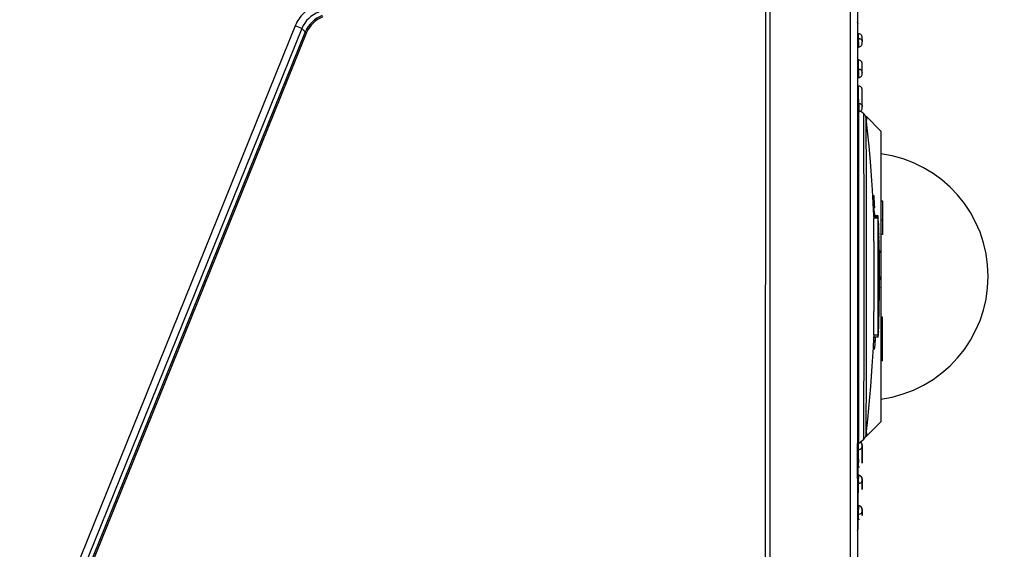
# Model space of a CAD drawing. Header units: millimetres. Extents: x 0 to 420, y 0 to 297.
# Tile 118 of 136: x 243 to 256, y 187 to 194. Entities that reach past the tile are written whole.
import ezdxf

# ---------------------------------------------------------------- set-up
doc = ezdxf.new("R2010")
doc.units = ezdxf.units.MM
doc.header["$LTSCALE"] = 23.1
doc.layers.get('0').update_dxf_attribs({"linetype": 'CONTINUOUS'})
doc.layers.add('02___PRT_ALL_AXES', color=7, linetype='CONTINUOUS')
doc.layers.add('DIM_PILOTEES', color=7, linetype='CONTINUOUS')
doc.styles.get("Standard").update_dxf_attribs({"font": 'txt', "width": 0.7})
doc.dimstyles.new('DIMSTYLE_8', dxfattribs={"dimtxt": 2.5, "dimasz": 3.5, "dimexe": 2, "dimexo": 0, "dimtad": 1, "dimdec": 1, "dimlfac": 5, "dimdsep": 46, "dimtxsty": 'Standard', "dimblk": '_FILLED', "dimblk1": '_FILLED', "dimblk2": '_FILLED', "dimcen": 0.09, "dimazin": 2, "dimtp": 0.3, "dimtm": 0.3, "dimtfac": 1, "dimtdec": 1, "dimtofl": 0, "dimtmove": 0, "dimatfit": 3, "dimldrblk": '_FILLED', "dimfxl": 0, "dimtolj": 1, "dimarcsym": 0})

# ---------------------------------------------------------------- blocks, each defined once
blk = doc.blocks.new('_FILLED')
at = {"color": 0, "linetype": 'ByBlock'}
blk.add_solid([(0, 0), (-1, 0.1429), (-1, -0.1429)], dxfattribs=at)
blk = doc.blocks.new('*D14')
at = {"layer": 'DIM_PILOTEES', "color": 2, "linetype": 'Continuous'}
for p, q in [((253.947, 199.612), (263.725, 199.647)), ((261.725, 199.639), (261.765, 188.385)), ((261.805, 177.131), (261.765, 188.385)), ((253.22, 177.1), (263.805, 177.138))]:
    blk.add_line(p, q, dxfattribs=at)
at = {"layer": 'DIM_PILOTEES', "color": 2, "linetype": 'Continuous', "xscale": 3.5, "yscale": 3.5, "zscale": 3.5}
for p, rotation in [((261.725, 199.639), 90.2032398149), ((261.805, 177.131), 270.2032398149)]:
    blk.add_blockref('_FILLED', p, dxfattribs=dict(at, rotation=rotation))
at = {"layer": 'DIM_PILOTEES', "color": 2, "linetype": 'Continuous', "insert": (264.89, 188.396), "char_height": 2.5, "width": 12.05357, "attachment_point": 2, "rotation": 270.2032, "line_spacing_factor": 0.9}
blk.add_mtext('{\\ftxt;\\W0.0001;\\H0.0001;\\~}{\\ftxt;\\W3.2142857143;\\H2.5; }{\\ftxt;\\W0.0001;\\H0.0001;\\~}', dxfattribs=at)

msp = doc.modelspace()

# ---------------------------------------------------------------- linework, layer by layer
at = {"color": 7, "linetype": 'Continuous'}
for p, q in [((253.1695, 177.3814), (253.1738, 196.1313)), ((254.3349, 195.8012), (254.3349, 177.1097)), ((254.4341, 195.7108), (254.4341, 177.2001)), ((253.2341, 177.1001), (253.2341, 195.5318)), ((246.6994, 193.8496), (242.9077, 184.4763)), ((246.7914, 193.8124), (242.9997, 184.4391)), ((246.8375, 193.7645), (243.0641, 184.4364)), ((246.8559, 193.757), (243.0826, 184.429)), ((246.7914, 193.8124), (246.6994, 193.8496)), ((246.7914, 193.8124), (246.8375, 193.7645)), ((246.8375, 193.7645), (246.8559, 193.757)), ((254.4415, 193.8783), (254.4415, 193.879)), ((254.4415, 193.8771), (254.4415, 193.8783)), ((254.4416, 193.8742), (254.4415, 193.8771)), ((254.4417, 193.8632), (254.4416, 193.8742)), ((254.4417, 193.8429), (254.4417, 193.8632)), ((254.4418, 193.8363), (254.4417, 193.8429)), ((254.4418, 193.8316), (254.4418, 193.8363)), ((254.4418, 193.8266), (254.4418, 193.8316)), ((254.4418, 193.8213), (254.4418, 193.8266)), ((254.4418, 193.8157), (254.4418, 193.8213)), ((254.4418, 193.8098), (254.4418, 193.8157)), ((254.4504, 193.7388), (254.4404, 193.7388)), ((254.4516, 193.675), (254.4416, 193.675)), ((254.4421, 193.666), (254.442, 193.7035)), ((254.4438, 191.6724), (254.4421, 193.6659)), ((254.4516, 193.675), (254.4514, 193.6945)), ((254.4516, 193.675), (254.4516, 193.6495)), ((254.4517, 193.6279), (254.4516, 193.6046)), ((254.5006, 193.6883), (254.5006, 193.6895)), ((254.5007, 193.687), (254.5006, 193.6883)), ((254.5007, 193.6855), (254.5007, 193.687)), ((254.5008, 193.6831), (254.5007, 193.6855)), ((254.5009, 193.6792), (254.5008, 193.6831)), ((254.501, 193.6717), (254.5009, 193.6792)), ((254.5013, 193.6547), (254.501, 193.6717)), ((254.5013, 193.6547), (254.5016, 193.626)), ((254.5016, 193.6062), (254.5016, 193.6142)), ((254.4416, 193.5562), (254.4516, 193.5562)), ((254.5015, 193.6063), (254.5016, 193.6062)), ((254.4504, 193.379), (254.4404, 193.379)), ((254.4519, 193.2531), (254.4419, 193.2531)), ((254.4519, 193.2531), (254.452, 193.1786)), ((254.5006, 193.3282), (254.5005, 193.3295)), ((254.5007, 193.327), (254.5006, 193.3282)), ((254.5007, 193.3248), (254.5007, 193.327)), ((254.5008, 193.3214), (254.5007, 193.3248)), ((254.5009, 193.3161), (254.5008, 193.3214)), ((254.5011, 193.3047), (254.5009, 193.3161)), ((254.5014, 193.2742), (254.5011, 193.3047)), ((254.5017, 193.2352), (254.5014, 193.2742)), ((254.5019, 193.2052), (254.5017, 193.2352)), ((254.5019, 193.2039), (254.5019, 193.2052)), ((254.4419, 193.1357), (254.4519, 193.1357)), ((254.5019, 193.1856), (254.5019, 193.1928)), ((254.5019, 193.186), (254.5019, 193.1856)), ((254.4504, 193.019), (254.4426, 193.019)), ((254.5006, 192.9681), (254.5005, 192.9694)), ((254.5006, 192.9666), (254.5006, 192.9681)), ((254.5007, 192.9642), (254.5006, 192.9666)), ((254.5008, 192.9601), (254.5007, 192.9642)), ((254.5009, 192.9522), (254.5008, 192.9601)), ((254.5012, 192.9328), (254.5009, 192.9522)), ((254.5017, 192.8681), (254.5012, 192.9328)), ((254.4518, 192.9002), (254.4517, 192.9134)), ((254.4524, 192.7834), (254.4518, 192.9002)), ((254.5018, 192.8553), (254.5017, 192.8681)), ((254.5018, 192.8417), (254.5018, 192.8553)), ((254.5019, 192.8272), (254.5018, 192.8417)), ((254.502, 192.8172), (254.5019, 192.8272)), ((254.502, 192.8068), (254.502, 192.8172)), ((254.5021, 192.7961), (254.502, 192.8068)), ((254.4423, 192.6687), (254.4523, 192.6687)), ((254.4424, 192.7834), (254.4523, 192.7834)), ((254.4523, 192.6641), (254.4522, 192.6699)), ((254.4523, 192.7834), (254.4524, 192.7042)), ((254.5225, 192.6371), (254.477, 192.6776)), ((254.5225, 192.636), (254.4777, 192.6759)), ((254.5022, 192.7679), (254.5021, 192.7794)), ((254.5022, 192.7561), (254.5022, 192.7679)), ((254.5023, 192.738), (254.5022, 192.7561)), ((254.5023, 192.7363), (254.5023, 192.7378)), ((254.5023, 192.7195), (254.5023, 192.7186)), ((254.5225, 192.637), (254.5225, 192.6371)), ((254.5485, 192.6001), (254.5464, 192.6051)), ((254.548, 192.6001), (254.5581, 192.6001)), ((254.7581, 192.4001), (254.5581, 192.6001)), ((254.5581, 192.6001), (254.5581, 192.5488)), ((254.7581, 192.4001), (254.7581, 188.4001)), ((254.4549, 191.7303), (254.4541, 192.209)), ((254.4549, 191.718), (254.4549, 191.7303)), ((254.4549, 191.7136), (254.4549, 191.718)), ((254.455, 191.6734), (254.4549, 191.7137)), ((254.6654, 191.5084), (254.6477, 191.5084)), ((254.674, 191.3503), (254.6563, 191.3503)), ((254.6592, 191.3504), (254.6623, 191.3298)), ((254.6592, 191.3504), (254.6623, 191.3298)), ((254.7581, 191.4401), (254.7781, 191.4401)), ((254.7781, 191.4401), (254.7781, 190.9763)), ((254.6632, 191.2035), (254.661, 191.2036)), ((254.6632, 191.2035), (254.661, 191.2036)), ((254.7218, 191.2333), (254.6618, 191.2333)), ((254.662, 191.2333), (254.6619, 191.237)), ((254.7221, 191.2212), (254.662, 191.2212)), ((254.662, 191.2212), (254.6622, 191.214)), ((254.6622, 191.214), (254.6626, 191.203)), ((254.7211, 191.2012), (254.6632, 191.2035)), ((254.6757, 191.2352), (254.6759, 191.2333)), ((254.7214, 191.1011), (254.7211, 191.2012)), ((254.7221, 191.2212), (254.722, 191.2233)), ((254.7221, 191.2212), (254.722, 191.2233)), ((254.7222, 191.2176), (254.7221, 191.2212)), ((254.7225, 191.2066), (254.7222, 191.2176)), ((254.7228, 191.1993), (254.7225, 191.2066)), ((254.7781, 191.1728), (254.7581, 191.1728)), ((254.7218, 190.8794), (254.7214, 191.1011)), ((254.7243, 191.1588), (254.7241, 191.165)), ((254.7251, 191.1404), (254.7243, 191.1588)), ((254.7268, 191.0961), (254.7244, 191.0961)), ((254.7282, 191.0616), (254.7245, 191.0616)), ((254.7255, 191.1281), (254.7251, 191.1404)), ((254.7255, 191.1281), (254.7266, 191.1015)), ((254.7266, 191.1015), (254.7271, 191.0903)), ((254.7278, 191.0731), (254.7271, 191.0903)), ((254.7285, 191.0549), (254.7278, 191.0731)), ((254.7299, 191.022), (254.7246, 191.022)), ((254.7306, 191.0046), (254.7247, 191.0046)), ((254.7311, 190.9945), (254.7247, 190.9945)), ((254.7312, 190.9918), (254.7247, 190.9918)), ((254.7305, 190.983), (254.7247, 190.983)), ((254.7247, 190.9687), (254.7315, 190.9687)), ((254.7327, 190.9245), (254.7248, 190.9245)), ((254.7325, 190.9217), (254.7248, 190.9217)), ((254.7335, 190.9016), (254.7248, 190.9016)), ((254.7248, 190.9003), (254.7249, 190.8799)), ((254.7302, 190.9918), (254.7305, 190.983)), ((254.7307, 191.0029), (254.7306, 191.0046)), ((254.7323, 190.9393), (254.7315, 190.9687)), ((254.7327, 190.9245), (254.7323, 190.9393)), ((254.7325, 190.9217), (254.7325, 190.9222)), ((254.7781, 190.9763), (254.7581, 190.9763)), ((254.6616, 190.8827), (254.6618, 190.399)), ((254.7219, 190.7928), (254.7218, 190.8794)), ((254.7219, 190.7867), (254.7219, 190.7928)), ((254.722, 190.399), (254.7219, 190.7867)), ((254.7335, 190.8895), (254.7249, 190.8895)), ((254.7249, 190.8799), (254.7249, 190.8269)), ((254.732, 190.8793), (254.7249, 190.8797)), ((254.732, 190.8793), (254.7249, 190.8797)), ((254.7249, 190.8269), (254.725, 190.7479)), ((254.7321, 190.7856), (254.732, 190.8793)), ((254.7324, 190.399), (254.7321, 190.7856)), ((254.7336, 190.8859), (254.7335, 190.8895)), ((254.7344, 190.8389), (254.7338, 190.8676)), ((254.7347, 190.827), (254.7344, 190.8389)), ((254.7352, 190.8025), (254.7347, 190.827)), ((254.7355, 190.791), (254.7352, 190.8025)), ((254.7361, 190.7644), (254.7355, 190.791)), ((254.7361, 190.7644), (254.7366, 190.7414)), ((254.725, 190.7479), (254.7252, 190.399)), ((254.7369, 190.7299), (254.7342, 190.7299)), ((254.7378, 190.6903), (254.7342, 190.6903)), ((254.7383, 190.6728), (254.7343, 190.6728)), ((254.7386, 190.6628), (254.7343, 190.6628)), ((254.7387, 190.66), (254.7343, 190.66)), ((254.7378, 190.6513), (254.7343, 190.6513)), ((254.7385, 190.637), (254.7343, 190.637)), ((254.7366, 190.7414), (254.7371, 190.7231)), ((254.7378, 190.6513), (254.7377, 190.66)), ((254.7383, 190.6711), (254.7383, 190.6728)), ((254.7383, 190.6711), (254.7383, 190.6728)), ((254.7387, 190.6219), (254.7385, 190.637)), ((254.7387, 190.6219), (254.7386, 190.6294)), ((254.7382, 190.6195), (254.7343, 190.6195)), ((254.5264, 190.399), (254.5264, 190.4394)), ((254.5592, 190.399), (254.5592, 190.4383)), ((254.6619, 190.399), (254.6616, 189.9154)), ((254.7219, 190.0113), (254.722, 190.399)), ((254.7252, 190.399), (254.725, 190.0502)), ((254.7322, 190.0187), (254.7324, 190.399)), ((254.7395, 190.399), (254.7395, 190.3541)), ((254.7395, 190.399), (254.7395, 190.3541)), ((254.7388, 190.2263), (254.7343, 190.2263)), ((254.7344, 190.3541), (254.7395, 190.3541)), ((254.7396, 190.2602), (254.7344, 190.2602)), ((254.7393, 190.2482), (254.7344, 190.2482)), ((254.7388, 190.2207), (254.7388, 190.2263)), ((254.7393, 190.2482), (254.7391, 190.2409)), ((254.7396, 190.3504), (254.7395, 190.3541)), ((254.7396, 190.3504), (254.7395, 190.3541)), ((254.7396, 190.2583), (254.7396, 190.2602)), ((254.7396, 190.2583), (254.7396, 190.2602)), ((254.7401, 190.2949), (254.7402, 190.3037)), ((254.7401, 190.2949), (254.7402, 190.3037)), ((254.7384, 190.1919), (254.7343, 190.1919)), ((254.7384, 190.1919), (254.7385, 190.2036)), ((254.7385, 190.2036), (254.7388, 190.2207)), ((254.7218, 189.9172), (254.7219, 190.0052)), ((254.7219, 190.0052), (254.7219, 190.0113)), ((254.725, 190.0502), (254.7249, 189.9712)), ((254.7249, 189.9712), (254.7249, 189.9177)), ((254.732, 189.9249), (254.7321, 190.0111)), ((254.7321, 190.0111), (254.7322, 190.0187)), ((254.7353, 189.9567), (254.7355, 189.9646)), ((254.7353, 189.9567), (254.7355, 189.9646)), ((254.7355, 189.9646), (254.7356, 189.9713)), ((254.7356, 190.015), (254.7363, 190.0474)), ((254.7357, 190.0088), (254.7356, 190.015)), ((254.7357, 190.0088), (254.7356, 190.015)), ((254.7214, 189.6969), (254.7218, 189.9172)), ((254.7248, 189.8978), (254.7244, 189.6775)), ((254.7249, 189.9177), (254.7248, 189.8978)), ((254.7329, 189.8945), (254.7248, 189.8945)), ((254.7319, 189.8602), (254.7248, 189.8602)), ((254.7249, 189.918), (254.732, 189.9183)), ((254.7337, 189.9165), (254.7249, 189.9165)), ((254.7319, 189.8602), (254.7322, 189.8717)), ((254.732, 189.9183), (254.732, 189.925)), ((254.7322, 189.8717), (254.7328, 189.8888)), ((254.7328, 189.8888), (254.7329, 189.8945)), ((254.7329, 189.8945), (254.7332, 189.9019)), ((254.7341, 189.9285), (254.7348, 189.9423)), ((254.7342, 189.9265), (254.7343, 189.9285)), ((254.7342, 189.9265), (254.7343, 189.9285)), ((254.7781, 189.8401), (254.7581, 189.8401)), ((254.7781, 189.2401), (254.7781, 189.8401)), ((254.7211, 189.5968), (254.7214, 189.6969)), ((254.7272, 189.7143), (254.726, 189.6833)), ((254.7272, 189.7143), (254.726, 189.6833)), ((254.7204, 189.5648), (254.6604, 189.5648)), ((254.661, 189.5945), (254.6633, 189.5945)), ((254.6612, 189.5447), (254.6633, 189.5944)), ((254.6633, 189.5945), (254.7211, 189.5968)), ((254.68, 189.5648), (254.6779, 189.5168)), ((254.6798, 189.5591), (254.6779, 189.5168)), ((254.7254, 189.6436), (254.725, 189.6329)), ((254.6598, 189.5168), (254.6779, 189.5168)), ((254.6639, 189.3979), (254.6539, 189.3979)), ((254.7781, 189.2401), (254.7581, 189.2401)), ((254.7581, 188.4001), (254.5581, 188.2001)), ((254.549, 188.2001), (254.5581, 188.2001)), ((254.5581, 188.2483), (254.5581, 188.2001)), ((254.4404, 188.099), (254.4341, 188.099)), ((254.4388, 187.1332), (254.438, 188.0991)), ((254.4384, 188.0992), (254.4384, 188.0949)), ((254.4384, 188.0949), (254.4384, 188.082)), ((254.4384, 188.082), (254.4385, 188.0157)), ((254.4404, 188.0991), (254.4518, 188.0991)), ((254.4484, 188.0993), (254.4484, 188.0949)), ((254.4484, 188.0442), (254.4484, 188.0949)), ((254.4518, 188.0991), (254.5225, 188.162)), ((254.484, 188.1192), (254.4784, 188.1228)), ((254.4917, 188.1113), (254.484, 188.1192)), ((254.4986, 188.0671), (254.4985, 188.0807)), ((254.4985, 188.0746), (254.4985, 188.0804)), ((254.4985, 188.0798), (254.4985, 188.0796)), ((254.4985, 188.0796), (254.4985, 188.0786)), ((254.4985, 188.0786), (254.4986, 188.0741)), ((254.4986, 188.0741), (254.4986, 188.0597)), ((254.4987, 188.0507), (254.4986, 188.0671)), ((254.4986, 188.0597), (254.4989, 187.9994)), ((254.5023, 188.0805), (254.5011, 188.0913)), ((254.5022, 188.0597), (254.5023, 188.0741)), ((254.5022, 188.0225), (254.5023, 188.0612)), ((254.5023, 188.0796), (254.5023, 188.0805)), ((254.5023, 188.0741), (254.5023, 188.0796)), ((254.5023, 188.077), (254.5023, 188.0746)), ((254.5023, 188.0629), (254.5023, 188.0614)), ((254.5023, 188.0612), (254.5023, 188.0614)), ((254.4485, 188.0157), (254.4385, 188.0157)), ((254.4385, 188.0157), (254.4389, 187.9316)), ((254.4389, 187.9316), (254.439, 187.8978)), ((254.4485, 188.0157), (254.4484, 188.0442)), ((254.4488, 187.9445), (254.4485, 188.0157)), ((254.449, 187.899), (254.4488, 187.9445)), ((254.4987, 188.0352), (254.4987, 188.0507)), ((254.4988, 188.0136), (254.4987, 188.0352)), ((254.4989, 187.9941), (254.4988, 188.0136)), ((254.4989, 187.9994), (254.4989, 187.9964)), ((254.4989, 187.9964), (254.4993, 187.935)), ((254.499, 187.9763), (254.4989, 187.9941)), ((254.4991, 187.955), (254.499, 187.9763)), ((254.4994, 187.9095), (254.4991, 187.955)), ((254.4993, 187.935), (254.4993, 187.9329)), ((254.5014, 187.8957), (254.5017, 187.9395)), ((254.5017, 187.9395), (254.5019, 187.9615)), ((254.5019, 187.9615), (254.502, 187.9865)), ((254.502, 187.9865), (254.5021, 188.0002)), ((254.5021, 188.0002), (254.5022, 188.0225)), ((254.4491, 187.8858), (254.449, 187.899)), ((254.4501, 187.7868), (254.4494, 187.8397)), ((254.4997, 187.8795), (254.4994, 187.9095)), ((254.4996, 187.8883), (254.4996, 187.8876)), ((254.4997, 187.8869), (254.5, 187.8605)), ((254.4999, 187.8658), (254.4997, 187.8795)), ((254.5, 187.8601), (254.4999, 187.8658)), ((254.5001, 187.857), (254.5, 187.8601)), ((254.5002, 187.8553), (254.5001, 187.857)), ((254.5002, 187.8546), (254.5002, 187.8553)), ((254.5002, 187.8542), (254.5002, 187.8546)), ((254.4489, 187.6635), (254.4389, 187.6635)), ((254.4404, 187.7801), (254.4504, 187.7801)), ((254.4426, 187.7801), (254.4425, 187.6635)), ((254.4489, 187.6495), (254.4488, 187.6204)), ((254.4388, 187.6438), (254.4388, 187.6328)), ((254.4388, 187.6328), (254.4389, 187.5459)), ((254.4389, 187.5459), (254.4489, 187.546)), ((254.4389, 187.5459), (254.4389, 187.5393)), ((254.4389, 187.5393), (254.4397, 187.4518)), ((254.4488, 187.5772), (254.4488, 187.6204)), ((254.4488, 187.5772), (254.4489, 187.546)), ((254.4489, 187.5397), (254.4489, 187.546)), ((254.499, 187.5986), (254.4989, 187.6137)), ((254.4989, 187.6131), (254.4989, 187.6119)), ((254.4989, 187.6064), (254.4989, 187.6131)), ((254.4989, 187.6119), (254.499, 187.6055)), ((254.4989, 187.594), (254.4989, 187.6064)), ((254.499, 187.6055), (254.4993, 187.5607)), ((254.4993, 187.5584), (254.499, 187.5986)), ((254.4996, 187.5275), (254.4993, 187.5595)), ((254.4998, 187.5088), (254.4996, 187.5275)), ((254.4997, 187.5224), (254.4997, 187.5212)), ((254.4997, 187.5212), (254.4997, 187.5199)), ((254.4997, 187.5199), (254.5, 187.4991)), ((254.5019, 187.6135), (254.5007, 187.6244)), ((254.5019, 187.594), (254.5012, 187.5014)), ((254.5015, 187.5595), (254.5019, 187.6055)), ((254.5015, 187.5343), (254.5019, 187.5937)), ((254.5019, 187.6135), (254.5019, 187.609)), ((254.5019, 187.6131), (254.5019, 187.6135)), ((254.5019, 187.6055), (254.5019, 187.6131)), ((254.5019, 187.609), (254.5019, 187.6064)), ((254.5019, 187.5952), (254.5019, 187.594)), ((254.5019, 187.5937), (254.5019, 187.594)), ((254.4404, 187.4201), (254.4504, 187.4201)), ((254.4423, 187.4201), (254.4422, 187.243)), ((254.5, 187.5014), (254.4998, 187.5088)), ((254.5001, 187.4979), (254.5, 187.5014)), ((254.5001, 187.496), (254.5001, 187.4979)), ((254.5001, 187.4951), (254.5001, 187.496)), ((254.5002, 187.4945), (254.5001, 187.4951)), ((254.4493, 187.243), (254.4393, 187.243)), ((254.4392, 187.2074), (254.4393, 187.1241)), ((254.4493, 187.1241), (254.4393, 187.1241)), ((254.4492, 187.2252), (254.4492, 187.1945)), ((254.4492, 187.1566), (254.4492, 187.1945)), ((254.4493, 187.1241), (254.4492, 187.1566)), ((254.4498, 187.0762), (254.4493, 187.1241)), ((254.4994, 187.1832), (254.4993, 187.1934)), ((254.4993, 187.1849), (254.4993, 187.1929)), ((254.4993, 187.1732), (254.4993, 187.1849)), ((254.4997, 187.1582), (254.4994, 187.1832)), ((254.4996, 187.1595), (254.4997, 187.1581)), ((254.4998, 187.1465), (254.4997, 187.1582)), ((254.4997, 187.1581), (254.4997, 187.1567)), ((254.4997, 187.1567), (254.5, 187.1387)), ((254.5, 187.1407), (254.4998, 187.1465)), ((254.5, 187.1381), (254.5, 187.1407)), ((254.5001, 187.1362), (254.5, 187.1381)), ((254.5001, 187.1354), (254.5001, 187.1362)), ((254.5002, 187.1348), (254.5001, 187.1354)), ((254.5016, 187.193), (254.5004, 187.2038)), ((254.5008, 187.1373), (254.5012, 187.1581)), ((254.5014, 187.1532), (254.5016, 187.1732)), ((254.5015, 187.1928), (254.5016, 187.193)), ((254.5016, 187.193), (254.5016, 187.1877)), ((254.5016, 187.1877), (254.5016, 187.1849)), ((254.4404, 187.0603), (254.4504, 187.0603)), ((254.442, 187.0461), (254.4416, 186.9348)), ((254.4418, 186.9848), (254.4418, 186.9906)), ((254.4418, 186.9793), (254.4418, 186.9848)), ((254.4418, 186.9742), (254.4418, 186.9793)), ((254.4418, 186.9693), (254.4418, 186.9742)), ((254.442, 187.0598), (254.442, 187.0461)), ((254.4504, 187.0601), (254.4504, 187.0603)), ((254.4394, 186.9201), (254.4415, 186.9201)), ((254.4415, 186.9209), (254.4417, 186.9459)), ((254.4416, 186.9348), (254.4416, 186.9239)), ((254.4417, 186.9526), (254.4418, 186.9584)), ((254.4417, 186.9459), (254.4417, 186.9526)), ((254.4418, 186.9647), (254.4418, 186.9693)), ((254.4418, 186.9584), (254.4418, 186.9647))]:
    msp.add_line(p, q, dxfattribs=at)
for points in [[(254.4415, 193.879), (254.4415, 193.8793), (254.4415, 193.8796), (254.4415, 193.8799), (254.4414, 193.8805), (254.4413, 193.8814), (254.4411, 193.8829), (254.4404, 193.8853), (254.4394, 193.8879), (254.4378, 193.8906), (254.4357, 193.8931), (254.4341, 193.8945)], [(254.4419, 193.8005), (254.4419, 193.8037), (254.4418, 193.8098)], [(254.4419, 193.7905), (254.4419, 193.7939), (254.4419, 193.8005)], [(254.4419, 193.7799), (254.4419, 193.7835), (254.4419, 193.7905)], [(254.4419, 193.7686), (254.4419, 193.7724), (254.4419, 193.7799)], [(254.442, 193.7527), (254.442, 193.7567), (254.4419, 193.7608), (254.4419, 193.7686)], [(254.442, 193.7357), (254.442, 193.74), (254.442, 193.7443), (254.442, 193.7527)], [(254.442, 193.7176), (254.442, 193.7222), (254.442, 193.7268), (254.442, 193.7357)], [(254.442, 193.7035), (254.442, 193.7083), (254.442, 193.7176)], [(254.5006, 193.6895), (254.5005, 193.6902), (254.5005, 193.6908), (254.5004, 193.6915), (254.5004, 193.6923), (254.5003, 193.6932), (254.5002, 193.6942), (254.5, 193.6957), (254.4997, 193.6977), (254.4989, 193.701), (254.4973, 193.7062), (254.4945, 193.7126), (254.4898, 193.7198), (254.4832, 193.7268), (254.4746, 193.7327), (254.4642, 193.737), (254.4525, 193.739), (254.4504, 193.739)], [(254.4516, 193.5561), (254.4544, 193.5562), (254.4644, 193.5578)], [(254.4644, 193.5578), (254.4742, 193.5616), (254.4833, 193.5675), (254.4909, 193.5753), (254.4967, 193.5847), (254.5004, 193.5953), (254.5016, 193.6061)], [(254.5005, 193.3295), (254.5005, 193.3301), (254.5005, 193.3307), (254.5004, 193.3313), (254.5004, 193.332), (254.5003, 193.3329), (254.5002, 193.3338), (254.5001, 193.3352), (254.4998, 193.3371), (254.4991, 193.3402), (254.4976, 193.3454), (254.4948, 193.352), (254.4901, 193.3594), (254.4833, 193.3667), (254.4746, 193.3727), (254.4644, 193.377), (254.453, 193.3789), (254.4504, 193.379)], [(254.4519, 193.1356), (254.4548, 193.1357), (254.4647, 193.1373)], [(254.4647, 193.1373), (254.4746, 193.141), (254.4836, 193.1469), (254.4913, 193.1548), (254.4971, 193.1642), (254.5007, 193.1748), (254.5019, 193.1856)], [(254.5005, 192.9694), (254.5005, 192.9701), (254.5005, 192.9708), (254.5004, 192.9715), (254.5003, 192.9724), (254.5003, 192.9735), (254.5001, 192.9751), (254.4997, 192.9777), (254.4988, 192.9815), (254.4969, 192.9873), (254.4937, 192.994), (254.4889, 193.0009), (254.4823, 193.0075), (254.474, 193.0131), (254.464, 193.0171), (254.4529, 193.019), (254.4504, 193.019)], [(254.5021, 192.7794), (254.5021, 192.785), (254.5021, 192.7961)], [(254.4523, 192.6686), (254.4551, 192.6687), (254.4651, 192.6703)], [(254.4651, 192.6703), (254.475, 192.6741), (254.484, 192.68), (254.4917, 192.6878), (254.4975, 192.6972), (254.5011, 192.7078), (254.5023, 192.7186)], [(254.5464, 192.6051), (254.5414, 192.6144), (254.535, 192.6238), (254.5272, 192.6327), (254.5225, 192.6371)], [(254.5555, 192.5725), (254.5552, 192.5746), (254.5543, 192.5799), (254.5528, 192.5866), (254.5502, 192.5948), (254.5465, 192.6039), (254.5414, 192.6133), (254.535, 192.6226), (254.5272, 192.6316), (254.5225, 192.636)], [(254.6619, 191.237), (254.6534, 191.4099), (254.6429, 191.5904), (254.6299, 191.7818), (254.6142, 191.9822), (254.5956, 192.1901), (254.574, 192.4047), (254.5554, 192.5725)], [(254.5607, 188.2718), (254.578, 188.4306), (254.5936, 188.586), (254.6075, 188.7376), (254.6198, 188.8846), (254.6307, 189.0268), (254.6401, 189.1636), (254.6483, 189.2954), (254.6552, 189.4224), (254.6612, 189.5447)], [(254.5225, 188.162), (254.526, 188.1653), (254.5336, 188.1737), (254.54, 188.1825), (254.5452, 188.1915), (254.5492, 188.2005), (254.5521, 188.2088), (254.5539, 188.2159), (254.5549, 188.2215), (254.5554, 188.2249), (254.5607, 188.2718)], [(254.4931, 188.1031), (254.4924, 188.1045), (254.4916, 188.1059), (254.4907, 188.1073), (254.4898, 188.1087), (254.4888, 188.1101), (254.4878, 188.1115), (254.4867, 188.1128), (254.4855, 188.1141), (254.4843, 188.1155), (254.483, 188.1167), (254.4816, 188.118), (254.4802, 188.1192), (254.4787, 188.1204), (254.4771, 188.1215), (254.477, 188.1216)], [(254.5011, 188.0913), (254.4975, 188.1019), (254.4917, 188.1113)], [(254.4985, 188.0807), (254.4985, 188.0813), (254.4985, 188.0823), (254.4984, 188.0835), (254.4983, 188.0848), (254.4982, 188.0861), (254.498, 188.0875), (254.4978, 188.0888), (254.4976, 188.0902), (254.4973, 188.0916), (254.4969, 188.093), (254.4965, 188.0945), (254.4961, 188.0959), (254.4956, 188.0974), (254.4951, 188.0988), (254.4945, 188.1002), (254.4938, 188.1017), (254.4931, 188.1031)], [(254.5002, 187.8542), (254.5002, 187.8541), (254.5002, 187.8541), (254.5002, 187.8542)], [(254.4989, 187.6137), (254.4989, 187.6145), (254.4989, 187.6155), (254.4988, 187.6167), (254.4987, 187.618), (254.4986, 187.6194), (254.4984, 187.6207), (254.4982, 187.6221), (254.4979, 187.6235), (254.4976, 187.625), (254.4972, 187.6264), (254.4968, 187.6279), (254.4964, 187.6294), (254.4958, 187.6308), (254.4953, 187.6323), (254.4947, 187.6338), (254.494, 187.6352), (254.4933, 187.6367), (254.4925, 187.6381), (254.4916, 187.6395), (254.4907, 187.641), (254.4898, 187.6424), (254.4888, 187.6438), (254.4877, 187.6451), (254.4865, 187.6465), (254.4853, 187.6478), (254.484, 187.6492), (254.4827, 187.6504), (254.4812, 187.6517), (254.4797, 187.6529), (254.4782, 187.6541), (254.4765, 187.6552), (254.4748, 187.6563), (254.4731, 187.6573), (254.4712, 187.6583), (254.4693, 187.6592), (254.4674, 187.66), (254.4654, 187.6608), (254.4633, 187.6614), (254.4612, 187.662), (254.459, 187.6625), (254.4568, 187.6629), (254.4545, 187.6632), (254.4522, 187.6634), (254.4498, 187.6635), (254.4489, 187.6635)], [(254.4504, 187.7801), (254.4526, 187.7802), (254.4637, 187.782)], [(254.4836, 187.6522), (254.4746, 187.6581), (254.4647, 187.6619), (254.4548, 187.6635), (254.4519, 187.6635)], [(254.5007, 187.6244), (254.4971, 187.635), (254.4913, 187.6444), (254.4836, 187.6522)], [(254.5002, 187.4944), (254.5002, 187.4943), (254.5002, 187.4943), (254.5002, 187.4943), (254.5002, 187.4945)], [(254.4993, 187.1933), (254.4993, 187.1941), (254.4992, 187.195), (254.4992, 187.1964), (254.499, 187.1979), (254.4989, 187.1994), (254.4986, 187.2009), (254.4984, 187.2025), (254.498, 187.2041), (254.4977, 187.2057), (254.4972, 187.2073), (254.4967, 187.2089), (254.4961, 187.2105), (254.4955, 187.2121), (254.4948, 187.2136), (254.4941, 187.2152), (254.4933, 187.2168), (254.4924, 187.2184), (254.4914, 187.2199), (254.4904, 187.2214), (254.4894, 187.2229), (254.4882, 187.2244), (254.487, 187.2258), (254.4858, 187.2272), (254.4844, 187.2286), (254.483, 187.2299), (254.4816, 187.2312), (254.48, 187.2324), (254.4785, 187.2336), (254.4768, 187.2347), (254.4751, 187.2358), (254.4733, 187.2368), (254.4715, 187.2378), (254.4696, 187.2387), (254.4676, 187.2395), (254.4656, 187.2403), (254.4635, 187.2409), (254.4614, 187.2415), (254.4592, 187.242), (254.457, 187.2424), (254.4547, 187.2427), (254.4524, 187.2429), (254.4501, 187.243), (254.4493, 187.243)], [(254.4833, 187.2317), (254.4742, 187.2376), (254.4644, 187.2413), (254.4544, 187.2429), (254.4516, 187.243)], [(254.5004, 187.2038), (254.4967, 187.2144), (254.4909, 187.2238), (254.4833, 187.2317)], [(254.5002, 187.1346), (254.5002, 187.1347), (254.5002, 187.1348)], [(254.4418, 186.9906), (254.4419, 186.9936), (254.4419, 186.9999)], [(254.4419, 187.032), (254.4419, 187.0359), (254.442, 187.0441)], [(254.4419, 187.0205), (254.4419, 187.0242), (254.4419, 187.032)], [(254.4419, 187.0098), (254.4419, 187.0133), (254.4419, 187.0205)], [(254.4419, 186.9999), (254.4419, 187.0031), (254.4419, 187.0098)], [(254.442, 187.0441), (254.442, 187.0484), (254.442, 187.0527), (254.442, 187.0603)], [(254.4504, 187.0601), (254.4522, 187.0602), (254.4635, 187.0619)], [(254.4373, 186.9079), (254.4389, 186.9104), (254.4402, 186.913)]]:
    msp.add_lwpolyline(points, dxfattribs=at)
for centre, radius, start, end in [((247.159, 193.664), 0.3964, 109.74427, 158.01682), ((244.4854, 193.632), 9.9662, 359.97675, 0.10079), ((254.134, 193.6238), 0.3675, 0.18052, 0.34305), ((250.2802, 193.616), 4.2213, 359.97576, 0.12088), ((251.1514, 193.1962), 3.3506, 359.94209, 0.13238), ((250.4294, 192.7287), 4.0729, 359.94114, 0.10576), ((253.7802, 192.7235), 0.7221, 359.6133, 0.08302), ((235.7691, 190.3996), 18.9288, 2.87906, 3.35807), ((247.3336, 190.2457), 7.4085, 7.67492, 8.41418), ((156.1064, 190.8339), 98.5552, 0.02841, 0.214965), ((252.9011, 191.1886), 1.7612, 1.0633, 1.45471), ((252.9005, 191.1873), 1.8219, 1.12932, 1.44464), ((167.2983, 190.8148), 87.4265, 0.056004, 0.200339), ((244.7469, 190.6339), 9.9905, 2.22636, 2.41505), ((251.358, 190.8648), 3.3755, 2.37226, 2.66887), ((250.7246, 190.783), 4.0109, 2.65116, 2.85925), ((253.4175, 190.9411), 1.3147, 2.32631, 2.69286), ((254.6249, 190.9876), 0.1064, 2.2248, 3.68914), ((252.9667, 190.8876), 1.7668, 0.06109, 0.45117), ((244.7526, 190.4764), 9.9875, 1.22703, 1.41551), ((251.3679, 190.5921), 3.3714, 1.37304, 1.66984), ((250.7259, 190.521), 4.0141, 1.68651, 1.86041), ((253.4525, 190.6331), 1.2865, 1.3222, 1.69499), ((254.6399, 190.658), 0.0988, 1.1701, 2.74569), ((235.7155, 190.399), 19.024, 0.00005, 0.66399), ((-531.3418, 190.1614), 785.7975, 359.8855175, 0.0173276), ((247.5811, 190.3778), 7.1594, 358.7872, 358.90433), ((253.4639, 190.3102), 1.2763, 357.75684, 358.42522), ((252.9713, 190.3059), 1.7689, 358.12992, 358.45654), ((253.4654, 190.3101), 1.2749, 359.71332, 1.81061), ((253.4652, 190.3101), 1.275, 358.42523, 359.31723), ((235.6786, 190.3996), 19.0609, 358.9412, 359.37564), ((253.4641, 189.9937), 1.2717, 357.68256, 358.33346), ((253.4595, 189.9938), 1.2764, 358.98974, 0.67559), ((110.4477, 190.0612), 144.214, 359.814591, 359.942106), ((235.6922, 190.3999), 19.0474, 357.93717, 358.37643), ((247.5789, 190.1709), 7.1593, 357.84723, 357.96358), ((253.4485, 189.6843), 1.2776, 359.06251, 359.95506), ((253.441, 189.6848), 1.285, 354.63974, 355.52456), ((253.4437, 189.6846), 1.2823, 355.52303, 357.68933), ((253.4532, 189.6842), 1.2729, 358.17077, 359.06244), ((254.5493, 193.1478), 3.7516, 271.59722, 271.74935), ((257.5671, 188.07), 3.0686, 179.9151, 180.1617), ((254.0294, 188.077), 0.4729, 359.99904, 0.42231), ((250.4294, 188.0704), 4.0729, 359.89424, 0.05886), ((269.4335, 188.0328), 14.9346, 180.38325, 180.55503), ((275.5267, 188.0142), 21.088, 180.31619, 180.53197), ((274.934, 188.0059), 20.4853, 180.33607, 180.46497), ((255.3876, 187.8779), 0.8878, 181.12322, 181.26096), ((254.4542, 187.6125), 0.0478, 46.2809, 52.88832), ((268.2723, 187.6577), 13.7735, 180.2651, 180.65022), ((265.2222, 187.6434), 10.7232, 180.45415, 180.64643), ((245.7366, 187.6248), 8.7652, 359.32276, 359.5735), ((251.1514, 187.603), 3.3506, 359.86762, 0.05791), ((255.128, 187.5132), 0.6282, 181.28561, 181.5073), ((309.3453, 187.1425), 54.9065, 180.00971, 180.19791), ((263.2003, 187.2007), 8.7614, 180.50092, 180.73241), ((263.1031, 187.2678), 8.6041, 180.50854, 180.72094), ((261.6436, 187.2325), 7.1446, 180.4757, 180.75587), ((255.0923, 187.1533), 0.5924, 181.41272, 181.54944), ((254.924, 187.1488), 0.4241, 181.54568, 181.76711), ((247.4753, 187.2511), 7.0265, 359.24194, 359.52472), ((250.2802, 187.1831), 4.2213, 359.87912, 0.02424), ((254.134, 187.1754), 0.3675, 359.65695, 359.81948), ((254.4209, 186.9204), 0.0206, 330.19727, 344.77272)]:
    msp.add_arc(centre, radius, start, end, dxfattribs=at)
for points, knots in [([(246.9915, 194.1305), (246.9269, 194.1073), (246.8052, 194.0327), (246.7255, 193.9141), (246.6994, 193.8496)], [0, 0, 0, 0, 0.4968281, 1, 1, 1, 1]), ([(254.4421, 193.6659), (254.4421, 193.6666), (254.4409, 193.6703), (254.437, 193.672), (254.4342, 193.6729)], [0, 0, 0, 0, 0.189352, 1, 1, 1, 1]), ([(254.4514, 193.6945), (254.4513, 193.7009), (254.4511, 193.712), (254.451, 193.7249), (254.4507, 193.7322), (254.4508, 193.736), (254.4504, 193.7375), (254.4507, 193.739), (254.4504, 193.739)], [0, 0, 0, 0, 0.4365982, 0.7490787, 0.858628, 0.9369757, 0.9840788, 1, 1, 1, 1]), ([(254.4643, 193.6734), (254.4746, 193.6707), (254.4939, 193.6585), (254.5015, 193.6369), (254.5016, 193.6264)], [0, 0, 0, 0, 0.5023849, 1, 1, 1, 1]), ([(254.4516, 193.6046), (254.4516, 193.5982), (254.4515, 193.5867), (254.452, 193.5716), (254.4509, 193.5621), (254.4521, 193.5572), (254.4516, 193.5562)], [0, 0, 0, 0, 0.3952915, 0.7180229, 0.9267819, 1, 1, 1, 1]), ([(254.4519, 193.2531), (254.4518, 193.2714), (254.4517, 193.2969), (254.4514, 193.3283), (254.4513, 193.3461), (254.4508, 193.3596), (254.4513, 193.3703), (254.4499, 193.3748), (254.4511, 193.379), (254.4504, 193.379)], [0, 0, 0, 0, 0.4355075, 0.6072815, 0.7481881, 0.8580675, 0.9367605, 0.9841119, 1, 1, 1, 1]), ([(254.4519, 193.2531), (254.4646, 193.2531), (254.4906, 193.2435), (254.5018, 193.2177), (254.5019, 193.2055)], [0, 0, 0, 0, 0.5073589, 1, 1, 1, 1]), ([(254.452, 193.1786), (254.452, 193.1729), (254.4517, 193.1626), (254.4526, 193.1489), (254.4509, 193.1411), (254.4527, 193.1363), (254.4519, 193.1357)], [0, 0, 0, 0, 0.4011982, 0.7231035, 0.9292181, 1, 1, 1, 1]), ([(254.4517, 192.9134), (254.4516, 192.9287), (254.4515, 192.9502), (254.4512, 192.9765), (254.4512, 192.9915), (254.4508, 193.0027), (254.4512, 193.0118), (254.45, 193.0155), (254.451, 193.019), (254.4504, 193.019)], [0, 0, 0, 0, 0.4358888, 0.6077377, 0.7486029, 0.85837, 0.9369256, 0.9841602, 1, 1, 1, 1]), ([(254.4524, 192.7042), (254.4524, 192.6994), (254.4525, 192.6907), (254.4522, 192.6809), (254.4525, 192.6743), (254.4519, 192.6719), (254.4531, 192.6686), (254.4523, 192.6687)], [0, 0, 0, 0, 0.4079695, 0.7282832, 0.8462347, 0.9316396, 1, 1, 1, 1]), ([(254.4523, 192.7834), (254.4649, 192.7834), (254.4906, 192.7747), (254.5023, 192.7496), (254.5023, 192.7378)], [0, 0, 0, 0, 0.5159956, 1, 1, 1, 1]), ([(254.4541, 192.209), (254.454, 192.2623), (254.4535, 192.414), (254.4533, 192.5657), (254.4523, 192.6641)], [0, 0, 0, 0, 0.3515703, 1, 1, 1, 1]), ([(254.5264, 190.4394), (254.5264, 190.5828), (254.5264, 190.8637), (254.5262, 191.2711), (254.5259, 191.5927), (254.5255, 191.8299), (254.5253, 191.9888), (254.525, 192.1327), (254.5247, 192.2603), (254.5244, 192.3704), (254.5241, 192.4621), (254.5238, 192.5264), (254.5235, 192.568), (254.5234, 192.5916), (254.5229, 192.6099), (254.5235, 192.6236), (254.522, 192.631), (254.5232, 192.6354), (254.5225, 192.636)], [0, 0, 0, 0, 0.1958495, 0.3836742, 0.5563932, 0.6350896, 0.7076405, 0.7733236, 0.8315871, 0.8819124, 0.9237809, 0.9567361, 0.9697954, 0.9805454, 0.9889634, 0.9950266, 0.9987126, 1, 1, 1, 1]), ([(254.5592, 190.4383), (254.5592, 190.709), (254.5591, 191.1017), (254.5586, 191.6017), (254.5582, 191.9193), (254.5576, 192.1809), (254.5572, 192.3592), (254.5565, 192.4669), (254.5565, 192.5195), (254.5556, 192.5525), (254.556, 192.5681), (254.5555, 192.5725)], [0, 0, 0, 0, 0.3805082, 0.5521255, 0.702809, 0.8268448, 0.9198638, 0.953523, 0.9782168, 0.993768, 1, 1, 1, 1]), ([(254.4438, 191.6724), (254.4438, 191.6591), (254.4425, 191.6048), (254.4379, 191.5506), (254.4341, 191.5098)], [0, 0, 0, 0, 0.245142, 1, 1, 1, 1]), ([(254.4556, 190.399), (254.4556, 190.5112), (254.4556, 190.936), (254.4553, 191.3607), (254.455, 191.6734)], [0, 0, 0, 0, 0.2640287, 1, 1, 1, 1]), ([(254.5225, 188.162), (254.5233, 188.1627), (254.522, 188.1672), (254.5235, 188.1747), (254.5229, 188.1887), (254.5234, 188.2075), (254.5235, 188.2317), (254.5238, 188.2741), (254.5241, 188.34), (254.5244, 188.4337), (254.5247, 188.5463), (254.525, 188.6766), (254.5253, 188.8236), (254.5256, 188.9856), (254.5259, 189.2274), (254.5262, 189.5547), (254.5264, 189.9686), (254.5264, 190.2537), (254.5264, 190.399)], [0, 0, 0, 0, 0.0012927, 0.0049956, 0.011087, 0.019544, 0.0303434, 0.0434622, 0.0765651, 0.1186084, 0.16912, 0.2275726, 0.2934389, 0.3661469, 0.4449488, 0.6176726, 0.8051029, 1, 1, 1, 1]), ([(254.5555, 188.2255), (254.556, 188.23), (254.5556, 188.2459), (254.5565, 188.2796), (254.5565, 188.3333), (254.5572, 188.4433), (254.5576, 188.6256), (254.5582, 188.8927), (254.5586, 189.2166), (254.5591, 189.7251), (254.5592, 190.1242), (254.5592, 190.399)], [0, 0, 0, 0, 0.0062153, 0.0218001, 0.046575, 0.0803594, 0.1737092, 0.2981102, 0.449068, 0.6207229, 1, 1, 1, 1]), ([(254.6779, 189.5168), (254.6772, 189.5017), (254.6755, 189.4738), (254.6726, 189.4407), (254.6699, 189.4195), (254.668, 189.4081), (254.6663, 189.4022), (254.6649, 189.3979), (254.6639, 189.3979)], [0, 0, 0, 0, 0.3771608, 0.6990895, 0.8230735, 0.9157602, 0.9750425, 1, 1, 1, 1]), ([(254.452, 188.1078), (254.453, 188.1587), (254.4531, 188.3199), (254.4539, 188.481), (254.4541, 188.5913)], [0, 0, 0, 0, 0.315677, 1, 1, 1, 1]), ([(254.4517, 188.099), (254.4522, 188.0995), (254.4512, 188.1031), (254.452, 188.1056), (254.452, 188.1078)], [0, 0, 0, 0, 0.259819, 1, 1, 1, 1]), ([(254.4996, 187.8678), (254.4995, 187.8788), (254.499, 187.9434), (254.4987, 188.0079), (254.4985, 188.0614)], [0, 0, 0, 0, 0.1715619, 1, 1, 1, 1]), ([(254.5023, 188.0614), (254.5022, 188.0402), (254.5019, 187.9757), (254.5016, 187.9112), (254.5012, 187.8678)], [0, 0, 0, 0, 0.3273987, 1, 1, 1, 1]), ([(254.5012, 187.8875), (254.5013, 187.8975), (254.5018, 187.9549), (254.502, 188.0123), (254.5022, 188.0597)], [0, 0, 0, 0, 0.1749628, 1, 1, 1, 1]), ([(254.4917, 188.0385), (254.4851, 188.0281), (254.4694, 188.0177), (254.4528, 188.0157), (254.4485, 188.0157)], [0, 0, 0, 0, 0.7397207, 1, 1, 1, 1]), ([(254.4396, 187.8184), (254.4397, 187.8128), (254.4401, 187.8036), (254.4394, 187.7906), (254.4411, 187.7853), (254.4396, 187.7801), (254.4404, 187.7801)], [0, 0, 0, 0, 0.436545, 0.7490671, 0.9370311, 1, 1, 1, 1]), ([(254.4504, 187.7801), (254.4499, 187.7801), (254.4509, 187.7837), (254.4501, 187.7851), (254.4501, 187.7868)], [0, 0, 0, 0, 0.2511535, 1, 1, 1, 1]), ([(254.5012, 187.8678), (254.5011, 187.8552), (254.5004, 187.805), (254.4998, 187.8552), (254.4996, 187.8678)], [0, 0, 0, 0, 0.5000078, 1, 1, 1, 1]), ([(254.5001, 187.8584), (254.5001, 187.8566), (254.5007, 187.8542), (254.4997, 187.8511), (254.5011, 187.8498), (254.5002, 187.8548), (254.501, 187.8579), (254.5007, 187.8708), (254.5011, 187.88), (254.5012, 187.8875)], [0, 0, 0, 0, 0.1148565, 0.1739406, 0.1783051, 0.2313925, 0.3402645, 0.5047728, 1, 1, 1, 1]), ([(254.4389, 187.6635), (254.4384, 187.6651), (254.4397, 187.6505), (254.4389, 187.6487), (254.4388, 187.6438)], [0, 0, 0, 0, 0.2545314, 1, 1, 1, 1]), ([(254.4489, 187.6635), (254.4483, 187.6625), (254.4497, 187.6574), (254.4489, 187.653), (254.4489, 187.6495)], [0, 0, 0, 0, 0.2563718, 1, 1, 1, 1]), ([(254.4972, 187.5817), (254.4944, 187.5717), (254.4814, 187.5528), (254.4596, 187.546), (254.4489, 187.546)], [0, 0, 0, 0, 0.4935374, 1, 1, 1, 1]), ([(254.4499, 187.4342), (254.4498, 187.4398), (254.4493, 187.475), (254.4491, 187.5101), (254.4489, 187.5397)], [0, 0, 0, 0, 0.1589514, 1, 1, 1, 1]), ([(254.5001, 187.4966), (254.5001, 187.4946), (254.5001, 187.4879), (254.5011, 187.4961), (254.5007, 187.5047), (254.5011, 187.515), (254.5012, 187.5212)], [0, 0, 0, 0, 0.1685926, 0.2239087, 0.5014758, 1, 1, 1, 1]), ([(254.4397, 187.4518), (254.4397, 187.4472), (254.4401, 187.4396), (254.4395, 187.4288), (254.4409, 187.4244), (254.4398, 187.4201), (254.4404, 187.4201)], [0, 0, 0, 0, 0.4363677, 0.7488788, 0.9369169, 1, 1, 1, 1]), ([(254.4504, 187.4201), (254.4501, 187.4201), (254.4505, 187.422), (254.4499, 187.424), (254.4501, 187.4288), (254.4499, 187.4322), (254.4499, 187.4342)], [0, 0, 0, 0, 0.0633012, 0.2511681, 0.5635258, 1, 1, 1, 1]), ([(254.5012, 187.5014), (254.501, 187.491), (254.5004, 187.4493), (254.4998, 187.491), (254.4997, 187.5014)], [0, 0, 0, 0, 0.500014, 1, 1, 1, 1]), ([(254.4393, 187.243), (254.4384, 187.246), (254.4404, 187.2195), (254.4392, 187.2161), (254.4392, 187.2074)], [0, 0, 0, 0, 0.266492, 1, 1, 1, 1]), ([(254.4493, 187.243), (254.4489, 187.2415), (254.4498, 187.2354), (254.4492, 187.2296), (254.4492, 187.2252)], [0, 0, 0, 0, 0.2609747, 1, 1, 1, 1]), ([(254.5016, 187.1732), (254.5014, 187.1528), (254.5014, 187.0827), (254.4998, 187.1295), (254.4997, 187.1383)], [0, 0, 0, 0, 0.6991347, 1, 1, 1, 1]), ([(254.5001, 187.1357), (254.5001, 187.1339), (254.5005, 187.1263), (254.5007, 187.135), (254.5008, 187.1373)], [0, 0, 0, 0, 0.4336714, 1, 1, 1, 1]), ([(254.4396, 187.0887), (254.4397, 187.0846), (254.44, 187.0777), (254.4396, 187.0681), (254.4408, 187.0641), (254.4398, 187.0603), (254.4404, 187.0603)], [0, 0, 0, 0, 0.4372814, 0.7496616, 0.9371688, 1, 1, 1, 1]), ([(254.4504, 187.0602), (254.4498, 187.0614), (254.4506, 187.0671), (254.4499, 187.0723), (254.4498, 187.0762)], [0, 0, 0, 0, 0.2686728, 1, 1, 1, 1]), ([(254.4394, 186.9201), (254.4387, 186.9201), (254.4402, 186.9246), (254.4386, 186.9292), (254.4394, 186.9403), (254.4391, 186.9481), (254.4391, 186.9529)], [0, 0, 0, 0, 0.0643907, 0.2549908, 0.5680995, 1, 1, 1, 1]), ([(254.4416, 186.9239), (254.4415, 186.9229), (254.4411, 186.9222), (254.4418, 186.9201), (254.4415, 186.9201)], [0, 0, 0, 0, 0.7481822, 1, 1, 1, 1])]:
    msp.add_open_spline(points, degree=3, knots=knots, dxfattribs=at)
for points in [[(247.0712, 193.9892), (246.9695, 193.9526), (246.8781, 193.8646), (246.8375, 193.7645)], [(247.0779, 193.9705), (246.9813, 193.9357), (246.8944, 193.8522), (246.8559, 193.757)], [(254.4342, 193.8945), (254.4373, 193.8919), (254.4397, 193.8881), (254.4408, 193.8842)], [(254.4408, 193.8842), (254.4412, 193.8825), (254.4415, 193.8808), (254.4415, 193.879)], [(254.4516, 193.675), (254.4559, 193.675), (254.4602, 193.6744), (254.4643, 193.6734)], [(254.5006, 188.0913), (254.4983, 188.0991), (254.4936, 188.1065), (254.4876, 188.112)], [(254.4985, 188.0614), (254.4985, 188.0534), (254.496, 188.0452), (254.4917, 188.0385)], [(254.5023, 188.0796), (254.5023, 188.0836), (254.5017, 188.0875), (254.5006, 188.0913)], [(254.5002, 187.6254), (254.4979, 187.6335), (254.4933, 187.6412), (254.4872, 187.6471)], [(254.4989, 187.594), (254.4989, 187.5898), (254.4983, 187.5857), (254.4972, 187.5817)], [(254.5019, 187.6131), (254.5019, 187.6173), (254.5013, 187.6214), (254.5002, 187.6254)], [(254.4342, 187.1276), (254.4363, 187.1287), (254.4388, 187.1308), (254.4388, 187.1332)], [(254.4846, 187.1385), (254.4755, 187.1296), (254.462, 187.1241), (254.4493, 187.1241)], [(254.4869, 187.2275), (254.4833, 187.231), (254.4792, 187.2339), (254.4748, 187.2362)], [(254.4976, 187.1607), (254.4953, 187.1524), (254.4907, 187.1445), (254.4846, 187.1385)], [(254.4998, 187.2053), (254.4976, 187.2136), (254.493, 187.2215), (254.4869, 187.2275)], [(254.4993, 187.1732), (254.4993, 187.169), (254.4987, 187.1647), (254.4976, 187.1607)], [(254.5015, 187.1928), (254.5015, 187.197), (254.501, 187.2013), (254.4998, 187.2053)], [(254.4394, 186.9201), (254.4394, 186.9153), (254.4374, 186.9102), (254.4341, 186.9066)], [(254.4342, 186.9047), (254.436, 186.9062), (254.4376, 186.9081), (254.4388, 186.9101)], [(254.4408, 186.9149), (254.4412, 186.9166), (254.4415, 186.9184), (254.4415, 186.9201)]]:
    msp.add_open_spline(points, degree=3, dxfattribs=at)
at = {"layer": '02___PRT_ALL_AXES', "color": 7, "linetype": 'Continuous'}
msp.add_arc((254.5309, 190.4001), 1.7031, 277.67776, 82.32224, dxfattribs=at)

# ---------------------------------------------------------------- dimensions: what is measured, and where the dimension line sits
at = {"layer": 'DIM_PILOTEES', "color": 2, "linetype": 'Continuous'}
dim = msp.add_linear_dim(base=(261.8046, 177.1306), p1=(253.9475, 199.6119), p2=(253.2201, 177.1001), angle=270.20324, text='{\\ftxt;\\W0.0001;\\H0.0001;\\~}{\\ftxt;\\W3.2142857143;\\H2.5; }{\\ftxt;\\W0.0001;\\H0.0001;\\~}', dimstyle='DIMSTYLE_8', dxfattribs=at)
dim.commit()
dim.dimension.update_dxf_attribs({"geometry": '*D14', "text_midpoint": (261.7634, 188.7421), "dimtype": 160})

doc.saveas('drawing.dxf')
